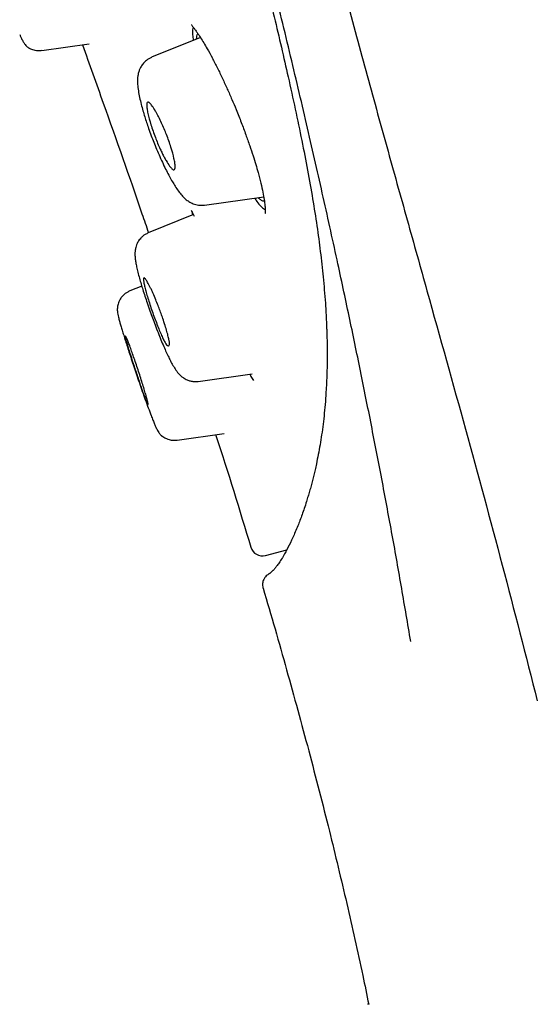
# Model space of a CAD drawing. Header units: millimetres. Extents: x 8 to 1937, y 12 to 2736.
# Tile 45 of 135: x 455 to 468, y 1781 to 1806. Entities that reach past the tile are written whole.
import ezdxf

# ---------------------------------------------------------------- set-up
doc = ezdxf.new("R2010")
doc.units = ezdxf.units.MM

msp = doc.modelspace()

# ---------------------------------------------------------------- linework, layer by layer
at = {"color": 7, "linetype": 'Continuous', "lineweight": 30}
for p, q in [((459.279, 1805.584), (458.058, 1805.092)), ((455.316, 1805.261), (456.501, 1805.428)), ((459.38, 1801.399), (460.858, 1801.607)), ((459.103, 1801.165), (457.973, 1800.709)), ((459.065, 1801.239), (459.081, 1801.157)), ((457.98, 1800.712), (457.973, 1800.709)), ((457.812, 1799.381), (457.515, 1799.261)), ((459.226, 1796.998), (460.57, 1797.187)), ((458.697, 1795.531), (459.875, 1795.697)), ((460.899, 1792.655), (461.432, 1792.792)), ((463.488, 1781.451), (463.45, 1781.451))]:
    msp.add_line(p, q, dxfattribs=at)
msp.add_arc((460.824, 1792.945), 0.3, 196.8334, 284.5, dxfattribs=at)
for points, knots in [([(464.53, 1790.506), (464.455, 1790.948), (464.306, 1791.831), (464.07, 1793.157), (463.823, 1794.487), (463.564, 1795.824), (463.294, 1797.173), (463.011, 1798.539), (462.756, 1799.734), (462.532, 1800.756), (462.346, 1801.594), (462.153, 1802.447), (461.954, 1803.316), (461.747, 1804.204), (461.532, 1805.114), (461.307, 1806.048), (461.073, 1807.007), (460.829, 1807.99), (460.577, 1808.995), (460.318, 1810.017), (460.139, 1810.712), (460.05, 1811.059)], [0, 0, 0, 0, 0.071448, 0.142895, 0.214322, 0.28572, 0.357112, 0.42853, 0.499977, 0.541657, 0.583339, 0.625027, 0.666711, 0.708372, 0.750008, 0.791637, 0.833292, 0.874976, 0.916672, 0.958357, 1, 1, 1, 1]), ([(461.783, 1810.937), (461.967, 1810.221), (462.336, 1808.788), (462.878, 1806.722), (463.411, 1804.741), (463.932, 1802.85), (464.441, 1801.028), (465.102, 1798.667), (465.901, 1795.802), (466.823, 1792.414), (467.401, 1790.158), (467.69, 1789.029)], [0, 0, 0, 0, 0.083259, 0.166564, 0.249864, 0.333243, 0.416664, 0.500009, 0.666597, 0.83323, 1, 1, 1, 1]), ([(459.935, 1810.902), (459.971, 1810.759), (460.041, 1810.481), (460.141, 1810.081), (460.233, 1809.713), (460.317, 1809.378), (460.392, 1809.076), (460.459, 1808.808), (460.518, 1808.571), (460.569, 1808.363), (460.655, 1808.016), (460.777, 1807.519), (460.946, 1806.825), (461.122, 1806.094), (461.3, 1805.337), (461.478, 1804.567), (461.648, 1803.789), (461.811, 1803.01), (461.956, 1802.263), (462.082, 1801.551), (462.189, 1800.876), (462.261, 1800.339), (462.31, 1799.92), (462.344, 1799.6), (462.373, 1799.276), (462.394, 1799.004), (462.408, 1798.788), (462.416, 1798.635), (462.423, 1798.499), (462.428, 1798.379), (462.432, 1798.27), (462.436, 1798.14), (462.44, 1797.982), (462.442, 1797.793), (462.443, 1797.592), (462.44, 1797.385), (462.435, 1797.181), (462.428, 1796.987), (462.416, 1796.757), (462.398, 1796.495), (462.372, 1796.205), (462.341, 1795.93), (462.305, 1795.667), (462.265, 1795.415), (462.221, 1795.172), (462.178, 1794.965), (462.14, 1794.793), (462.107, 1794.655), (462.074, 1794.522), (462.04, 1794.392), (462.004, 1794.26), (461.965, 1794.129), (461.921, 1793.983), (461.871, 1793.83), (461.817, 1793.674), (461.763, 1793.529), (461.685, 1793.329), (461.584, 1793.093), (461.463, 1792.846), (461.374, 1792.683), (461.315, 1792.582), (461.279, 1792.525), (461.245, 1792.473), (461.212, 1792.426), (461.181, 1792.385), (461.156, 1792.353), (461.135, 1792.327), (461.118, 1792.308), (461.103, 1792.291), (461.087, 1792.275), (461.071, 1792.259), (461.054, 1792.243), (461.037, 1792.227), (461.02, 1792.214), (461.006, 1792.203), (460.995, 1792.197), (460.989, 1792.194), (460.983, 1792.19), (460.987, 1792.193), (460.974, 1792.185), (460.944, 1792.165), (460.9, 1792.126), (460.854, 1792.058), (460.822, 1791.957), (460.834, 1791.882), (460.84, 1791.844)], [0, 0, 0, 0, 0.009032, 0.017551, 0.025402, 0.03259, 0.039118, 0.04489, 0.050031, 0.054542, 0.058534, 0.072839, 0.087563, 0.10531, 0.123054, 0.140813, 0.161032, 0.181266, 0.201502, 0.221728, 0.24192, 0.262051, 0.272665, 0.283438, 0.294778, 0.306715, 0.313099, 0.318962, 0.324213, 0.328852, 0.332976, 0.337276, 0.344464, 0.352382, 0.361024, 0.370371, 0.379755, 0.388851, 0.397655, 0.412897, 0.428098, 0.443296, 0.458492, 0.473777, 0.489512, 0.505461, 0.516122, 0.526107, 0.536034, 0.54617, 0.556697, 0.567756, 0.579233, 0.594725, 0.609766, 0.624687, 0.639607, 0.675125, 0.710638, 0.746145, 0.758798, 0.771526, 0.784573, 0.797937, 0.810952, 0.823288, 0.832606, 0.841697, 0.850738, 0.860343, 0.870565, 0.881081, 0.896473, 0.911449, 0.92636, 0.941368, 0.950674, 0.960477, 0.970777, 0.975018, 0.979472, 0.984178, 0.98917, 0.994458, 1, 1, 1, 1]), ([(459.061, 1805.908), (459.059, 1805.906), (459.055, 1805.9), (459.07, 1805.878), (459.098, 1805.841), (459.14, 1805.786), (459.178, 1805.733), (459.197, 1805.707)], [0, 0, 0, 0, 0.135037, 0.338863, 0.550925, 0.771303, 1, 1, 1, 1]), ([(459.096, 1805.843), (459.091, 1805.823), (459.081, 1805.775), (459.08, 1805.665), (459.092, 1805.56), (459.098, 1805.511)], [0, 0, 0, 0, 0.2731825, 0.6631636, 1, 1, 1, 1]), ([(454.766, 1805.658), (454.776, 1805.634), (454.806, 1805.569), (454.844, 1805.494), (454.883, 1805.43), (454.913, 1805.391), (454.938, 1805.365), (454.957, 1805.35), (454.974, 1805.339), (454.982, 1805.334), (454.991, 1805.328), (455.01, 1805.318), (455.041, 1805.302), (455.088, 1805.284), (455.151, 1805.267), (455.229, 1805.257), (455.285, 1805.262), (455.315, 1805.265)], [0, 0, 0, 0, 0.1012085, 0.2794212, 0.4279101, 0.5466312, 0.6351956, 0.693481, 0.7118008, 0.718652, 0.7243753, 0.74032, 0.7689051, 0.8099979, 0.8630729, 0.9270289, 1, 1, 1, 1]), ([(459.184, 1805.546), (459.185, 1805.572), (459.188, 1805.632), (459.205, 1805.663), (459.214, 1805.681)], [0, 0, 0, 0, 0.424886, 1, 1, 1, 1]), ([(459.197, 1805.707), (459.223, 1805.668), (459.276, 1805.591), (459.36, 1805.455), (459.459, 1805.285), (459.574, 1805.075), (459.702, 1804.825), (459.828, 1804.566), (459.948, 1804.304), (460.062, 1804.045), (460.18, 1803.764), (460.297, 1803.468), (460.41, 1803.165), (460.508, 1802.888), (460.591, 1802.638), (460.661, 1802.415), (460.728, 1802.184), (460.789, 1801.949), (460.839, 1801.723), (460.872, 1801.536), (460.89, 1801.386), (460.897, 1801.276), (460.895, 1801.217), (460.893, 1801.192), (460.894, 1801.19), (460.896, 1801.194), (460.902, 1801.199), (460.902, 1801.2)], [0, 0, 0, 0, 0.038629, 0.076351, 0.113184, 0.166744, 0.218259, 0.267685, 0.315001, 0.360218, 0.403342, 0.457633, 0.508289, 0.555282, 0.598587, 0.638205, 0.675548, 0.729119, 0.779728, 0.827461, 0.872328, 0.91284, 0.947673, 0.95943, 0.975888, 0.997256, 1, 1, 1, 1]), ([(456.333, 1805.404), (456.506, 1804.918), (457.006, 1803.514), (457.559, 1801.951), (457.927, 1800.87), (457.98, 1800.712)], [0, 0, 0, 0, 0.311543, 0.899139, 1, 1, 1, 1]), ([(458.06, 1805.088), (458.015, 1805.065), (457.93, 1805.022), (457.84, 1804.928), (457.785, 1804.843), (457.749, 1804.765), (457.727, 1804.69), (457.714, 1804.621), (457.705, 1804.53), (457.707, 1804.415), (457.726, 1804.257), (457.757, 1804.092), (457.797, 1803.923), (457.841, 1803.761), (457.887, 1803.608), (457.934, 1803.462), (457.988, 1803.305), (458.048, 1803.14), (458.115, 1802.967), (458.187, 1802.792), (458.265, 1802.608), (458.347, 1802.428), (458.428, 1802.261), (458.505, 1802.113), (458.577, 1801.985), (458.652, 1801.862), (458.726, 1801.752), (458.807, 1801.649), (458.894, 1801.559), (458.99, 1801.486), (459.099, 1801.43), (459.232, 1801.393), (459.329, 1801.399), (459.379, 1801.402)], [0, 0, 0, 0, 0.031039, 0.057544, 0.078392, 0.095522, 0.115257, 0.132835, 0.151874, 0.194442, 0.237452, 0.280421, 0.320359, 0.355503, 0.386695, 0.416322, 0.44641, 0.482176, 0.513035, 0.547355, 0.585108, 0.623865, 0.661006, 0.696665, 0.730932, 0.763805, 0.805413, 0.844322, 0.881307, 0.908594, 0.937258, 0.967889, 1, 1, 1, 1]), ([(458.431, 1803.162), (458.451, 1803.11), (458.492, 1803.003), (458.561, 1802.793), (458.614, 1802.598), (458.642, 1802.447), (458.65, 1802.358), (458.643, 1802.299), (458.627, 1802.281), (458.611, 1802.28), (458.601, 1802.282), (458.586, 1802.29), (458.558, 1802.313), (458.506, 1802.375), (458.438, 1802.483), (458.373, 1802.599), (458.324, 1802.696), (458.27, 1802.81), (458.212, 1802.941), (458.15, 1803.094), (458.093, 1803.25), (458.023, 1803.461), (457.971, 1803.656), (457.943, 1803.806), (457.935, 1803.893), (457.941, 1803.951), (457.957, 1803.969), (457.973, 1803.97), (457.984, 1803.967), (457.999, 1803.959), (458.027, 1803.935), (458.078, 1803.874), (458.142, 1803.773), (458.198, 1803.672), (458.248, 1803.577), (458.307, 1803.455), (458.373, 1803.307), (458.413, 1803.209), (458.431, 1803.162)], [0, 0, 0, 0, 0.029748, 0.059951, 0.121295, 0.152725, 0.184893, 0.217605, 0.250768, 0.257831, 0.267372, 0.279385, 0.293722, 0.329739, 0.375401, 0.399125, 0.421623, 0.443107, 0.4728, 0.500163, 0.530155, 0.560602, 0.621995, 0.653479, 0.685305, 0.717737, 0.75052, 0.758312, 0.768306, 0.780478, 0.794896, 0.830613, 0.875255, 0.893661, 0.911325, 0.944082, 0.973566, 1, 1, 1, 1]), ([(460.885, 1801.494), (460.869, 1801.494), (460.837, 1801.495), (460.782, 1801.529), (460.74, 1801.573), (460.725, 1801.588)], [0, 0, 0, 0, 0.356456, 0.766775, 1, 1, 1, 1]), ([(460.629, 1801.575), (460.649, 1801.546), (460.705, 1801.464), (460.787, 1801.372), (460.856, 1801.307), (460.887, 1801.29), (460.895, 1801.286)], [0, 0, 0, 0, 0.191272, 0.543994, 0.895409, 1, 1, 1, 1]), ([(459.051, 1801.266), (459.054, 1801.261), (459.074, 1801.221), (459.101, 1801.17), (459.124, 1801.125)], [0, 0, 0, 0, 0.132704, 1, 1, 1, 1]), ([(457.975, 1800.705), (457.95, 1800.693), (457.901, 1800.671), (457.839, 1800.626), (457.79, 1800.579), (457.751, 1800.532), (457.722, 1800.487), (457.7, 1800.445), (457.679, 1800.398), (457.663, 1800.347), (457.653, 1800.296), (457.645, 1800.238), (457.642, 1800.162), (457.649, 1800.07), (457.662, 1799.975), (457.685, 1799.858), (457.716, 1799.724), (457.754, 1799.581), (457.795, 1799.436), (457.841, 1799.285), (457.891, 1799.129), (457.951, 1798.95), (458.014, 1798.769), (458.081, 1798.585), (458.148, 1798.404), (458.22, 1798.219), (458.292, 1798.039), (458.361, 1797.874), (458.426, 1797.728), (458.487, 1797.6), (458.549, 1797.477), (458.609, 1797.367), (458.685, 1797.25), (458.756, 1797.167), (458.811, 1797.119), (458.838, 1797.099), (458.857, 1797.086), (458.874, 1797.075), (458.905, 1797.057), (458.955, 1797.033), (459.028, 1797.009), (459.121, 1796.993), (459.189, 1796.998), (459.226, 1797.001)], [0, 0, 0, 0, 0.015953, 0.03054, 0.04342, 0.054365, 0.06577, 0.075149, 0.083592, 0.097726, 0.109348, 0.122458, 0.1458, 0.173777, 0.206944, 0.242143, 0.278255, 0.314732, 0.348058, 0.377834, 0.41212, 0.445986, 0.484611, 0.516755, 0.551611, 0.589091, 0.626627, 0.662908, 0.698051, 0.732091, 0.765007, 0.807274, 0.850221, 0.895593, 0.910112, 0.920832, 0.924795, 0.927888, 0.934439, 0.945064, 0.959754, 0.978246, 1, 1, 1, 1]), ([(458.271, 1798.761), (458.279, 1798.739), (458.294, 1798.697), (458.317, 1798.633), (458.352, 1798.532), (458.396, 1798.396), (458.443, 1798.242), (458.478, 1798.113), (458.499, 1798.014), (458.507, 1797.943), (458.503, 1797.9), (458.485, 1797.881), (458.454, 1797.891), (458.417, 1797.936), (458.372, 1798.011), (458.322, 1798.114), (458.267, 1798.242), (458.208, 1798.388), (458.148, 1798.547), (458.087, 1798.713), (458.029, 1798.88), (457.977, 1799.041), (457.932, 1799.191), (457.897, 1799.324), (457.871, 1799.434), (457.858, 1799.516), (457.856, 1799.57), (457.865, 1799.587), (457.879, 1799.584), (457.894, 1799.572), (457.919, 1799.541), (457.962, 1799.473), (458.014, 1799.373), (458.061, 1799.273), (458.106, 1799.174), (458.159, 1799.048), (458.219, 1798.9), (458.254, 1798.805), (458.271, 1798.761)], [0, 0, 0, 0, 0.012081, 0.023978, 0.035767, 0.070007, 0.103118, 0.134838, 0.165534, 0.195033, 0.22341, 0.25074, 0.282119, 0.313585, 0.344864, 0.376254, 0.407453, 0.438743, 0.470026, 0.501112, 0.532202, 0.563172, 0.594333, 0.625478, 0.656691, 0.688101, 0.719529, 0.751183, 0.765071, 0.781771, 0.801237, 0.835294, 0.875607, 0.894745, 0.912917, 0.94601, 0.975043, 1, 1, 1, 1]), ([(457.517, 1799.257), (457.493, 1799.246), (457.446, 1799.225), (457.372, 1799.171), (457.306, 1799.103), (457.257, 1799.023), (457.229, 1798.957), (457.214, 1798.901), (457.202, 1798.83), (457.202, 1798.746), (457.214, 1798.671), (457.231, 1798.604), (457.255, 1798.513), (457.283, 1798.413), (457.315, 1798.306), (457.352, 1798.184), (457.394, 1798.05), (457.441, 1797.901), (457.494, 1797.738), (457.552, 1797.56), (457.615, 1797.369), (457.683, 1797.168), (457.755, 1796.959), (457.828, 1796.746), (457.904, 1796.534), (457.978, 1796.33), (458.041, 1796.162), (458.093, 1796.03), (458.132, 1795.933), (458.17, 1795.846), (458.205, 1795.776), (458.234, 1795.725), (458.258, 1795.692), (458.275, 1795.673), (458.289, 1795.659), (458.296, 1795.653), (458.3, 1795.65), (458.302, 1795.648), (458.305, 1795.646), (458.308, 1795.644), (458.314, 1795.639), (458.325, 1795.631), (458.35, 1795.613), (458.398, 1795.584), (458.475, 1795.551), (458.58, 1795.527), (458.655, 1795.532), (458.696, 1795.535)], [0, 0, 0, 0, 0.0138923, 0.0267404, 0.048134, 0.0632274, 0.0760968, 0.0884275, 0.1006531, 0.1305274, 0.1615825, 0.1951445, 0.2296693, 0.2579904, 0.2869723, 0.3166422, 0.3470218, 0.3781613, 0.4106507, 0.4447088, 0.4801875, 0.5171904, 0.5557982, 0.5960584, 0.6380132, 0.6818068, 0.7276341, 0.7593506, 0.7904952, 0.8183777, 0.8538881, 0.8818101, 0.9021278, 0.914831, 0.9184768, 0.9197586, 0.9203159, 0.9208499, 0.9213914, 0.9222798, 0.9234069, 0.9257531, 0.9292469, 0.9398785, 0.9554351, 0.9756896, 1, 1, 1, 1]), ([(457.72, 1797.289), (457.739, 1797.233), (457.776, 1797.12), (457.828, 1796.957), (457.874, 1796.807), (457.913, 1796.675), (457.943, 1796.568), (457.963, 1796.488), (457.973, 1796.438), (457.973, 1796.425), (457.971, 1796.425), (457.971, 1796.425), (457.971, 1796.425), (457.971, 1796.425), (457.971, 1796.425), (457.971, 1796.425), (457.971, 1796.425), (457.971, 1796.425), (457.97, 1796.425), (457.97, 1796.425), (457.97, 1796.425), (457.968, 1796.425), (457.962, 1796.429), (457.95, 1796.448), (457.928, 1796.495), (457.891, 1796.589), (457.834, 1796.747), (457.77, 1796.936), (457.708, 1797.12), (457.666, 1797.247), (457.632, 1797.349), (457.608, 1797.421), (457.571, 1797.535), (457.524, 1797.68), (457.474, 1797.838), (457.437, 1797.958), (457.412, 1798.044), (457.395, 1798.113), (457.394, 1798.139), (457.406, 1798.133), (457.418, 1798.117), (457.44, 1798.075), (457.473, 1797.994), (457.514, 1797.888), (457.56, 1797.76), (457.61, 1797.615), (457.664, 1797.456), (457.702, 1797.345), (457.72, 1797.289)], [0, 0, 0, 0, 0.031703, 0.063196, 0.094652, 0.125855, 0.157201, 0.188336, 0.219547, 0.250656, 0.250659, 0.250661, 0.250665, 0.250673, 0.250686, 0.250712, 0.25076, 0.250854, 0.25105, 0.251487, 0.252548, 0.256283, 0.269224, 0.289447, 0.317194, 0.352124, 0.39436, 0.44396, 0.471653, 0.500983, 0.514902, 0.528593, 0.541879, 0.579953, 0.615179, 0.647852, 0.677709, 0.704958, 0.751193, 0.766671, 0.782254, 0.813339, 0.844419, 0.875502, 0.906686, 0.937753, 0.968931, 1, 1, 1, 1]), ([(460.51, 1797.178), (460.52, 1797.16), (460.553, 1797.097), (460.581, 1797.054), (460.601, 1797.023)], [0, 0, 0, 0, 0.292964, 1, 1, 1, 1]), ([(459.662, 1795.667), (459.663, 1795.661), (459.969, 1794.73), (460.253, 1793.791), (460.536, 1792.858)], [0, 0, 0, 0, 0.005769, 1, 1, 1, 1]), ([(460.84, 1791.844), (460.84, 1791.842), (461.045, 1791.164), (461.43, 1789.811), (461.985, 1787.791), (462.485, 1785.846), (462.934, 1783.975), (463.261, 1782.533), (463.432, 1781.69), (463.48, 1781.451)], [0, 0, 0, 0, 0.000541, 0.198077, 0.393494, 0.586438, 0.759655, 0.931549, 1, 1, 1, 1])]:
    msp.add_open_spline(points, degree=3, knots=knots, dxfattribs=at)

doc.saveas('drawing.dxf')
